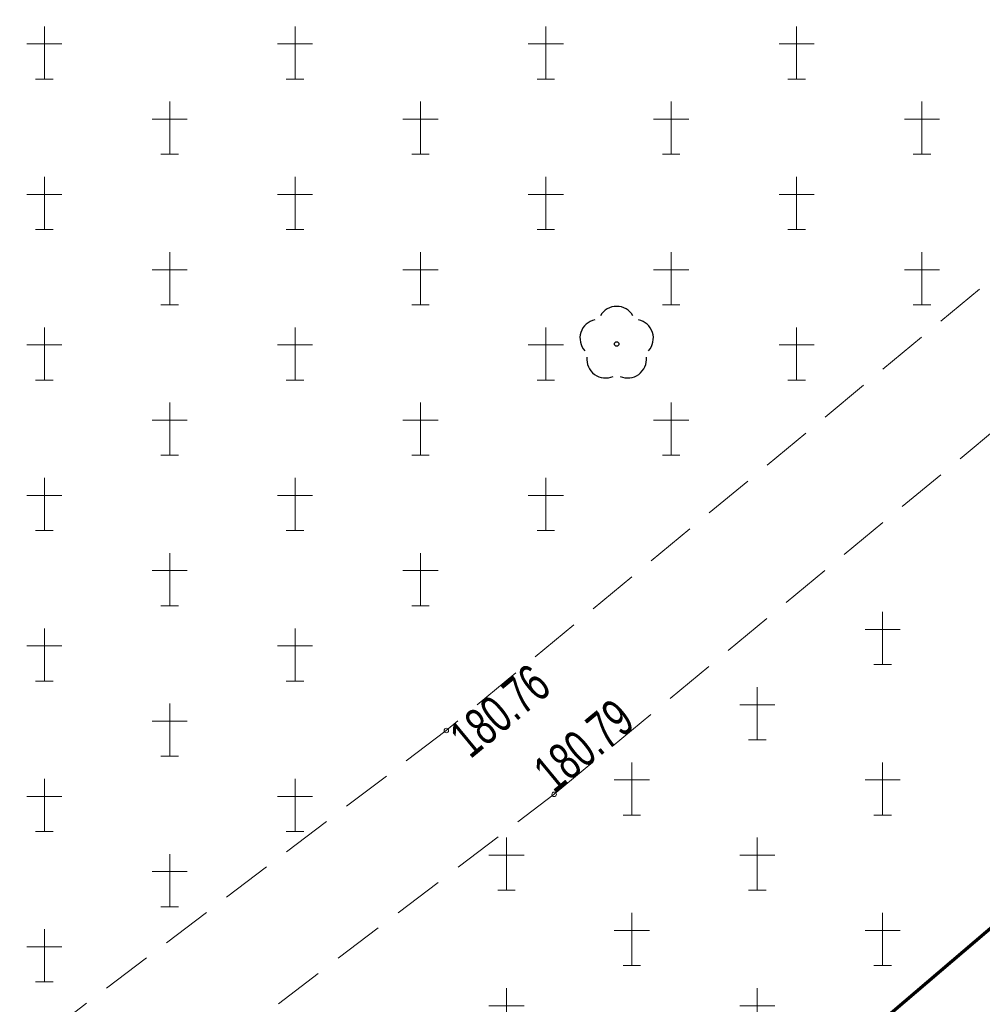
# Model space of a CAD drawing. Header units: metres. Extents: x 7429064 to 7431133, y 5709479 to 5714472.
# Tile 36 of 175: x 7429433 to 7429453, y 5709757 to 5709777. Entities that reach past the tile are written whole.
import ezdxf
from ezdxf.enums import TextEntityAlignment as Align

# ---------------------------------------------------------------- set-up
doc = ezdxf.new("R2010")
doc.units = ezdxf.units.M
for name, pattern in [('2_KTCR01', [1.5, 1, -0.5]), ('2_PTCM', [1.5, 1, -0.5]), ('3_KTCR01', [1.5, 1, -0.5]), ('3_PTCM', [1.5, 1, -0.5])]:
    doc.linetypes.add(name, pattern=pattern)
doc.layers.add('_1_Mapa', color=7, linetype='Continuous')
for name, color, linetype, lineweight in [('_D_8_Wymiary', 7, 'Continuous', 20), ('KTCR_L_0', 252, '2_KTCR01', 18), ('OBOP_T_1', 82, 'Continuous', 30), ('PTCM_L_0', 252, '2_PTCM', 18), ('RTPW_T_1', 252, 'Continuous', 15), ('zakres', 252, 'Continuous', 70)]:
    doc.layers.add(name, color=color, linetype=linetype, lineweight=lineweight)
doc.styles.add('major_arial', font='arial.ttf')
doc.dimstyles.new('major_500', dxfattribs={"dimtxt": 0.8, "dimasz": 0.8, "dimexe": 0.5, "dimexo": 1, "dimgap": 0.3, "dimtad": 1, "dimzin": 1, "dimdsep": 46, "dimtxsty": 'major_arial', "dimcen": 0, "dimse1": 1, "dimse2": 1, "dimaunit": 1, "dimadec": 1, "dimazin": 0, "dimtfac": 1, "dimtix": 1, "dimtmove": 0, "dimatfit": 3, "dimfxl": 2, "dimfxlon": 1, "dimtolj": 1, "dimarcsym": 0})

# ---------------------------------------------------------------- blocks, each defined once
blk = doc.blocks.new('*D16')
at = {"layer": '_D_8_Wymiary', "color": 0, "lineweight": -2, "transparency": 16777216}
for p, q in [((7429443.857, 5709795.611), (7429442.655, 5709797.027)), ((7429416.901, 5709774.519), (7429442.369, 5709796.128)), ((7429417.169, 5709772.966), (7429415.967, 5709774.382))]:
    blk.add_line(p, q, dxfattribs=at)
at = {"layer": '_D_8_Wymiary', "color": 0, "transparency": 16777216}
for points in [[(7429442.282, 5709796.23), (7429442.455, 5709796.026), (7429442.979, 5709796.646)], [(7429416.815, 5709774.62), (7429416.987, 5709774.417), (7429416.291, 5709774.001)]]:
    blk.add_solid(points, dxfattribs=at)
at = {"layer": 'Defpoints', "color": 0, "transparency": 16777216}
for p in [(7429442.979, 5709796.646), (7429444.504, 5709794.848), (7429417.816, 5709772.204)]:
    blk.add_point(p, dxfattribs=at)
at = {"layer": '_D_8_Wymiary', "color": 0, "transparency": 16777216, "insert": (7429428.744, 5709786.373), "char_height": 0.8, "attachment_point": 5, "rotation": 40.3144, "style": 'major_arial'}
blk.add_mtext('\\A1;14szt.x2.50\\P35.00', dxfattribs=at)
blk = doc.blocks.new('3_OBOP02_01')
at = {"linetype": 'Continuous'}
blk.add_circle((0, 0), 0.045, dxfattribs=at)
for centre, start, end in [((0, 0.375), 30.1401, 149.8599), ((-0.357, 0.116), 102.1445, 221.86), ((0.357, 0.116), 318.14, 77.8555), ((-0.22, -0.303), 174.1482, 293.8542), ((0.22, -0.303), 246.1458, 5.8518)]:
    blk.add_arc(centre, 0.375, start, end, dxfattribs=at)
blk = doc.blocks.new('3_PTCM01')
at = {"linetype": 'Continuous'}
for p, q in [((0, 0.525), (0, -0.525)), ((0.35, 0.175), (-0.35, 0.175)), ((-0.175, -0.525), (0.175, -0.525))]:
    blk.add_line(p, q, dxfattribs=at)
blk = doc.blocks.new('3_RTPW02')
at = {"linetype": 'Continuous'}
blk.add_circle((0, 0), 0.045, dxfattribs=at)
blk = doc.blocks.new('X-ref_MDCP_Szara')
at = {"layer": 'KTCR_L_0', "linetype": '3_KTCR01'}
for p, q in [((7429455.94, 5709774.45), (7429441.84, 5709762.78)), ((7429443.99, 5709761.51), (7429457.42, 5709772.61)), ((7429441.84, 5709762.78), (7429414.09, 5709741.74)), ((7429414.6, 5709739.19), (7429443.99, 5709761.51))]:
    blk.add_line(p, q, dxfattribs=at)
at = {"layer": 'PTCM_L_0', "linetype": '3_PTCM'}
for p, q in [((7429455.94, 5709774.45), (7429441.84, 5709762.78)), ((7429443.99, 5709761.51), (7429457.42, 5709772.61)), ((7429441.84, 5709762.78), (7429414.09, 5709741.74)), ((7429414.6, 5709739.19), (7429443.99, 5709761.51))]:
    blk.add_line(p, q, dxfattribs=at)
at = {"layer": 'zakres', "linetype": 'Continuous', "lineweight": 70, "flags": 128}
blk.add_lwpolyline([(7429664.145, 5709938.943), (7429404.226, 5709717.554)], dxfattribs=at)
at = {"layer": 'OBOP_T_1'}
blk.add_blockref('3_OBOP02_01', (7429445.237, 5709770.487), dxfattribs=at)
at = {"layer": 'PTCM_L_0'}
for p in [(7429433.825, 5709776.293), (7429438.825, 5709776.293), (7429443.825, 5709776.293), (7429448.825, 5709776.293), (7429436.325, 5709774.793), (7429441.325, 5709774.793), (7429446.325, 5709774.793), (7429451.325, 5709774.793), (7429433.825, 5709773.293), (7429438.825, 5709773.293), (7429443.825, 5709773.293), (7429448.825, 5709773.293), (7429436.325, 5709771.793), (7429441.325, 5709771.793), (7429446.325, 5709771.793), (7429451.325, 5709771.793), (7429433.825, 5709770.293), (7429438.825, 5709770.293), (7429443.825, 5709770.293), (7429448.825, 5709770.293), (7429436.325, 5709768.793), (7429441.325, 5709768.793), (7429446.325, 5709768.793), (7429433.825, 5709767.293), (7429438.825, 5709767.293), (7429443.825, 5709767.293), (7429436.325, 5709765.793), (7429441.325, 5709765.793), (7429450.54, 5709764.62), (7429433.825, 5709764.293), (7429438.825, 5709764.293), (7429448.04, 5709763.12), (7429436.325, 5709762.793), (7429445.54, 5709761.62), (7429450.54, 5709761.62), (7429433.825, 5709761.293), (7429438.825, 5709761.293), (7429443.04, 5709760.12), (7429448.04, 5709760.12), (7429436.325, 5709759.793), (7429445.54, 5709758.62), (7429450.54, 5709758.62), (7429433.825, 5709758.293), (7429443.04, 5709757.12), (7429448.04, 5709757.12)]:
    blk.add_blockref('3_PTCM01', p, dxfattribs=at)
at = {"layer": 'RTPW_T_1'}
for p in [(7429441.84, 5709762.78), (7429443.99, 5709761.51)]:
    blk.add_blockref('3_RTPW02', p, dxfattribs=at)
at = {"layer": 'RTPW_T_1', "width": 0.7}
blk.add_text('180.76', height=0.75, rotation=39.6132, dxfattribs=at).set_placement((7429441.84, 5709762.78), align=Align.TOP_LEFT)
blk.add_text('180.79', height=0.75, rotation=39.574, dxfattribs=at).set_placement((7429443.99, 5709761.51))

msp = doc.modelspace()

# ---------------------------------------------------------------- block references
at = {"layer": '_1_Mapa'}
msp.add_blockref('X-ref_MDCP_Szara', (0, 0), dxfattribs=at)

# ---------------------------------------------------------------- dimensions: what is measured, and where the dimension line sits
at = {"layer": '_D_8_Wymiary'}
dim = msp.add_aligned_dim(p1=(7429417.816, 5709772.204), p2=(7429444.504, 5709794.848), distance=2.357, text='14szt.x2.50\\P<>', dimstyle='major_500', override={"dimse1": 0, "dimse2": 0}, dxfattribs=at)
dim.commit()
dim.dimension.update_dxf_attribs({"geometry": '*D16', "text_midpoint": (7429428.744, 5709786.373)})

doc.saveas('drawing.dxf')
